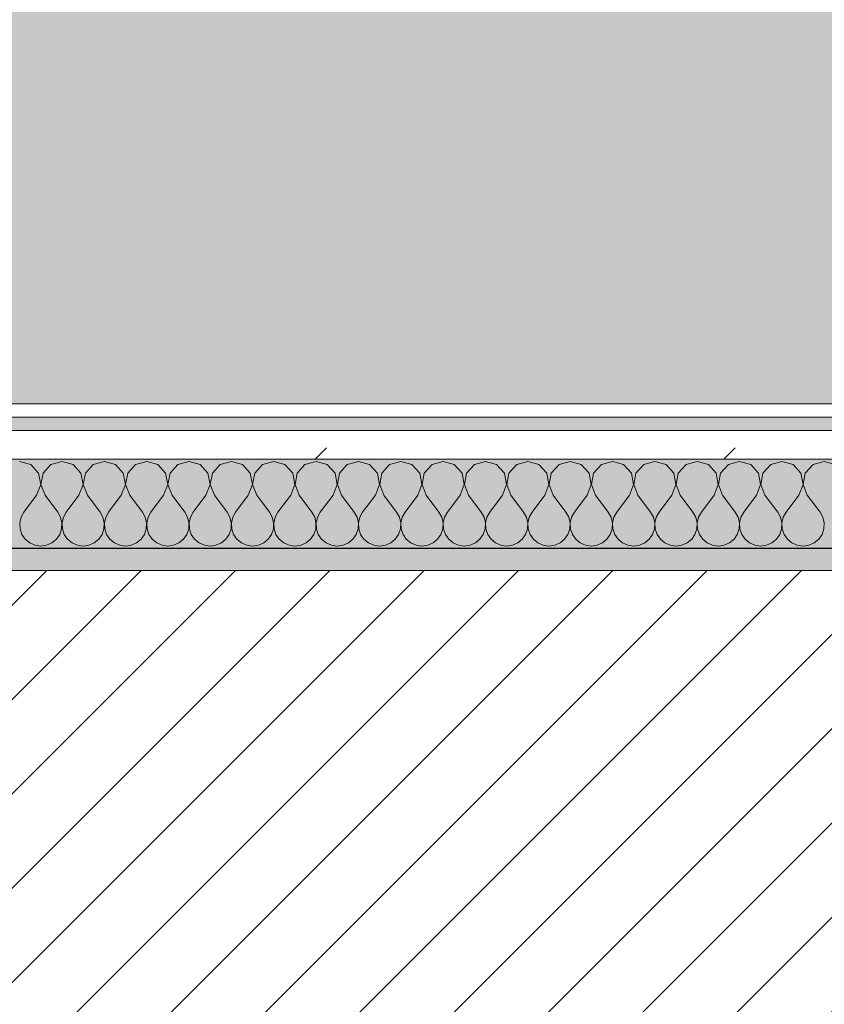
# Model space of a CAD drawing. Header units: millimetres. Extents: x -30280 to 19093, y -19247 to 4746.
# Tile 41 of 198: x -22981 to -22619, y -1399 to -956. Entities that reach past the tile are written whole.
import ezdxf

# ---------------------------------------------------------------- set-up
doc = ezdxf.new("R2010")
doc.units = ezdxf.units.MM
doc.header["$MEASUREMENT"] = 0
doc.linetypes.add('Wipeout_Contour', pattern=[1000, 0, -1000])
for name, color, linetype in [('12_FAÇ_Façana', 7, 'Continuous'), ('Nuevo_08_E_Envans secs', 7, 'Continuous'), ('Nuevo_14_PAV_Soft Light Grey 0554', 7, 'Continuous')]:
    doc.layers.add(name, color=color, linetype=linetype)
for name, color, linetype, lineweight, true_color in [('12_FAÇ_Façana_Pluma_Nº__176', 7, 'Continuous', 15, 0x93a0c6), ('Nuevo_08_E_Envans secs_Pluma_Nº__102', 7, 'Continuous', 5, 0xcccccc), ('Nuevo_08_E_Envans secs_Pluma_Nº__171', 171, 'Continuous', 13, 0xaaaaff), ('Nuevo_08_E_Envans secs_Pluma_Nº__177', 7, 'Continuous', 15, 0xf7e046), ('Nuevo_14_PAV_Soft Light Grey 0554_Pluma_Nº__245', 7, 'Continuous', 13, 0xe8e8e8)]:
    doc.layers.add(name, color=color, linetype=linetype, lineweight=lineweight, true_color=true_color)
for name, color, linetype, lineweight in [('12_FAÇ_Façana_Pluma_Nº__2', 8, 'Continuous', 5), ('12_FAÇ_Façana_Pluma_Nº__7', 7, 'Continuous', 5), ('Nuevo_08_E_Envans secs_Pluma_Nº__1', 7, 'Continuous', 5)]:
    doc.layers.add(name, color=color, linetype=linetype, lineweight=lineweight)
pattern_1 = [(45, (0, 0), (-183.8478, 183.8478), [195, -65]), (45, (7e-14, 183.85), (-183.8478, 183.8478), [195, -65])]

# ---------------------------------------------------------------- blocks, each defined once
blk = doc.blocks.new('Forjado_1_1', base_point=(-28067.13, -1194.16))
at = {"layer": 'Nuevo_14_PAV_Soft Light Grey 0554_Pluma_Nº__245', "linetype": 'Continuous', "lineweight": 0, "true_color": 0xe8e8e8}
blk.add_hatch(color=254, dxfattribs=at).paths.add_polyline_path([(-28067.13, -1194.16), (-1631.11, -1193.63), (-1631.11, -6938.97), (-1556.11, -6938.97), (-1556.11, -7503.98), (-1616.26, -7503.98), (-1616.05, -11935.98), (-1564.89, -11935.98), (-1564.89, -12491.98), (-2024.11, -12491.98), (-2024.11, -12338.98), (-6997.39, -12338.98), (-6997.39, -12547.56), (-7503.39, -12547.56), (-7503.39, -12391.98), (-10667.85, -12391.98), (-10669.08, -13665), (-1552.89, -13674.56), (-1558.57, -16962.11), (375.41, -16966.17), (375.89, -16735.98), (1079.4, -16735.98), (1078.81, -17114.59), (2622.83, -17116.98), (2622.91, -17065.79), (5778.89, -17070.66), (5778.89, -16738.98), (6378.89, -16738.98), (6378.89, -12488.98), (5778.89, -12488.98), (5779.74, -11938.87), (5998.89, -11938.86), (5998.89, -7488.98), (5778.89, -7488.98), (5778.89, -6938.98), (5998.89, -6938.98), (5998.89, -1708.98), (5758.89, -1708.98), (5758.89, 1700.85), (-28050.85, 1700.85)])
at = {"layer": 'Nuevo_14_PAV_Soft Light Grey 0554_Pluma_Nº__245', "color": 254, "linetype": 'Continuous', "lineweight": 13, "true_color": 0xe8e8e8, "flags": 128}
blk.add_lwpolyline([(-1631.11, -1193.63), (-28067.13, -1194.16), (-28050.85, 1700.85), (5758.89, 1700.85)], dxfattribs=at)
blk = doc.blocks.new('Muro_14_1', base_point=(-24166.43, -1193.98))
at = {"layer": '12_FAÇ_Façana_Pluma_Nº__176', "linetype": 'Continuous', "lineweight": 0, "true_color": 0x495063}
blk.add_hatch(color=251, dxfattribs=at).paths.add_polyline_path([(-24166.43, -1193.98), (-24166.43, -1203.98), (-21871.11, -1203.98), (-21871.11, -1193.97)])
at = {"layer": '12_FAÇ_Façana_Pluma_Nº__2', "linetype": 'Continuous', "lineweight": 5}
h = blk.add_hatch(dxfattribs=at)
h.set_pattern_fill('Ceramic_0001', color=8, style=0, pattern_type=2)
h.set_pattern_definition([(45, (0, 0), (-21.213203, 21.213203), [])])
h.paths.add_polyline_path([(-24166.43, -1418.98), (-21871.11, -1418.98), (-21871.11, -1203.98), (-24166.43, -1203.98)])
at = {"layer": '12_FAÇ_Façana_Pluma_Nº__7', "color": 7, "linetype": 'Continuous', "lineweight": 5}
blk.add_line((-21871.11, -1203.98), (-24166.43, -1203.98), dxfattribs=at)
at = {"layer": '12_FAÇ_Façana_Pluma_Nº__7', "color": 7, "linetype": 'Continuous', "lineweight": 5, "flags": 128}
blk.add_lwpolyline([(-21871.11, -1193.98), (-24166.43, -1193.98)], dxfattribs=at)
blk = doc.blocks.new('*X433')
at = {"layer": 'Nuevo_08_E_Envans secs_Pluma_Nº__102', "color": 254, "linetype": 'Continuous', "lineweight": 5, "true_color": 0xcccccc}
for p, q in [((-22975.95, -1156.35), (-22980.95, -1154.93)), ((-22961.9, -1154.93), (-22966.91, -1156.35)), ((-22956.9, -1156.35), (-22961.9, -1154.93)), ((-22942.86, -1154.93), (-22947.86, -1156.35)), ((-22937.85, -1156.35), (-22942.86, -1154.93)), ((-22923.81, -1154.93), (-22928.82, -1156.35)), ((-22918.8, -1156.35), (-22923.81, -1154.93)), ((-22904.76, -1154.93), (-22909.77, -1156.35)), ((-22899.75, -1156.35), (-22904.76, -1154.93)), ((-22885.71, -1154.93), (-22890.72, -1156.35)), ((-22880.71, -1156.35), (-22885.71, -1154.93)), ((-22866.67, -1154.93), (-22871.67, -1156.35)), ((-22861.66, -1156.35), (-22866.67, -1154.93)), ((-22847.62, -1154.93), (-22852.63, -1156.35)), ((-22842.61, -1156.35), (-22847.62, -1154.93)), ((-22828.57, -1154.93), (-22833.58, -1156.35)), ((-22823.56, -1156.35), (-22828.57, -1154.93)), ((-22809.52, -1154.93), (-22814.53, -1156.35)), ((-22804.52, -1156.35), (-22809.52, -1154.93)), ((-22790.48, -1154.93), (-22795.48, -1156.35)), ((-22785.47, -1156.35), (-22790.48, -1154.93)), ((-22771.43, -1154.93), (-22776.44, -1156.35)), ((-22766.42, -1156.35), (-22771.43, -1154.93)), ((-22752.38, -1154.93), (-22757.39, -1156.35)), ((-22747.37, -1156.35), (-22752.38, -1154.93)), ((-22733.33, -1154.93), (-22738.34, -1156.35)), ((-22728.33, -1156.35), (-22733.33, -1154.93)), ((-22714.29, -1154.93), (-22719.29, -1156.35)), ((-22709.28, -1156.35), (-22714.29, -1154.93)), ((-22695.24, -1154.93), (-22700.25, -1156.35)), ((-22690.23, -1156.35), (-22695.24, -1154.93)), ((-22676.19, -1154.93), (-22681.2, -1156.35)), ((-22671.18, -1156.35), (-22676.19, -1154.93)), ((-22657.14, -1154.93), (-22662.15, -1156.35)), ((-22652.14, -1156.35), (-22657.14, -1154.93)), ((-22638.1, -1154.93), (-22643.1, -1156.35)), ((-22633.09, -1156.35), (-22638.1, -1154.93)), ((-22619.05, -1154.93), (-22624.05, -1156.35)), ((-22614.04, -1156.35), (-22619.05, -1154.93)), ((-22972.43, -1160.19), (-22975.95, -1156.35)), ((-22971.47, -1165.31), (-22972.43, -1160.19)), ((-22970.42, -1160.19), (-22971.39, -1165.31)), ((-22966.91, -1156.35), (-22970.42, -1160.19)), ((-22953.39, -1160.19), (-22956.9, -1156.35)), ((-22952.42, -1165.31), (-22953.39, -1160.19)), ((-22951.38, -1160.19), (-22952.34, -1165.31)), ((-22947.86, -1156.35), (-22951.38, -1160.19)), ((-22934.34, -1160.19), (-22937.85, -1156.35)), ((-22933.37, -1165.31), (-22934.34, -1160.19)), ((-22932.33, -1160.19), (-22933.29, -1165.31)), ((-22928.82, -1156.35), (-22932.33, -1160.19)), ((-22915.29, -1160.19), (-22918.8, -1156.35)), ((-22914.32, -1165.31), (-22915.29, -1160.19)), ((-22913.28, -1160.19), (-22914.25, -1165.31)), ((-22909.77, -1156.35), (-22913.28, -1160.19)), ((-22896.24, -1160.19), (-22899.75, -1156.35)), ((-22895.28, -1165.31), (-22896.24, -1160.19)), ((-22894.23, -1160.19), (-22895.2, -1165.31)), ((-22890.72, -1156.35), (-22894.23, -1160.19)), ((-22877.2, -1160.19), (-22880.71, -1156.35)), ((-22876.23, -1165.31), (-22877.2, -1160.19)), ((-22875.19, -1160.19), (-22876.15, -1165.31)), ((-22871.67, -1156.35), (-22875.19, -1160.19)), ((-22858.15, -1160.19), (-22861.66, -1156.35)), ((-22857.18, -1165.31), (-22858.15, -1160.19)), ((-22856.14, -1160.19), (-22857.1, -1165.31)), ((-22852.63, -1156.35), (-22856.14, -1160.19)), ((-22839.1, -1160.19), (-22842.61, -1156.35)), ((-22838.13, -1165.31), (-22839.1, -1160.19)), ((-22837.09, -1160.19), (-22838.06, -1165.31)), ((-22833.58, -1156.35), (-22837.09, -1160.19)), ((-22820.05, -1160.19), (-22823.56, -1156.35)), ((-22819.09, -1165.31), (-22820.05, -1160.19)), ((-22818.04, -1160.19), (-22819.01, -1165.31)), ((-22814.53, -1156.35), (-22818.04, -1160.19)), ((-22801.01, -1160.19), (-22804.52, -1156.35)), ((-22800.04, -1165.31), (-22801.01, -1160.19)), ((-22798.99, -1160.19), (-22799.96, -1165.31)), ((-22795.48, -1156.35), (-22798.99, -1160.19)), ((-22781.96, -1160.19), (-22785.47, -1156.35)), ((-22780.99, -1165.31), (-22781.96, -1160.19)), ((-22779.95, -1160.19), (-22780.91, -1165.31)), ((-22776.44, -1156.35), (-22779.95, -1160.19)), ((-22762.91, -1160.19), (-22766.42, -1156.35)), ((-22761.94, -1165.31), (-22762.91, -1160.19)), ((-22760.9, -1160.19), (-22761.87, -1165.31)), ((-22757.39, -1156.35), (-22760.9, -1160.19)), ((-22743.86, -1160.19), (-22747.37, -1156.35)), ((-22742.9, -1165.31), (-22743.86, -1160.19)), ((-22741.85, -1160.19), (-22742.82, -1165.31)), ((-22738.34, -1156.35), (-22741.85, -1160.19)), ((-22724.81, -1160.19), (-22728.33, -1156.35)), ((-22723.85, -1165.31), (-22724.81, -1160.19)), ((-22722.8, -1160.19), (-22723.77, -1165.31)), ((-22719.29, -1156.35), (-22722.8, -1160.19)), ((-22705.77, -1160.19), (-22709.28, -1156.35)), ((-22704.8, -1165.31), (-22705.77, -1160.19)), ((-22703.76, -1160.19), (-22704.72, -1165.31)), ((-22700.25, -1156.35), (-22703.76, -1160.19)), ((-22686.72, -1160.19), (-22690.23, -1156.35)), ((-22685.75, -1165.31), (-22686.72, -1160.19)), ((-22684.71, -1160.19), (-22685.68, -1165.31)), ((-22681.2, -1156.35), (-22684.71, -1160.19)), ((-22667.67, -1160.19), (-22671.18, -1156.35)), ((-22666.71, -1165.31), (-22667.67, -1160.19)), ((-22665.66, -1160.19), (-22666.63, -1165.31)), ((-22662.15, -1156.35), (-22665.66, -1160.19)), ((-22648.62, -1160.19), (-22652.14, -1156.35)), ((-22647.66, -1165.31), (-22648.62, -1160.19)), ((-22646.61, -1160.19), (-22647.58, -1165.31)), ((-22643.1, -1156.35), (-22646.61, -1160.19)), ((-22629.58, -1160.19), (-22633.09, -1156.35)), ((-22628.61, -1165.31), (-22629.58, -1160.19)), ((-22627.57, -1160.19), (-22628.53, -1165.31)), ((-22624.05, -1156.35), (-22627.57, -1160.19)), ((-22973.33, -1170.17), (-22971.47, -1165.31)), ((-22971.39, -1165.31), (-22969.52, -1170.17)), ((-22954.29, -1170.17), (-22952.42, -1165.31)), ((-22952.34, -1165.31), (-22950.48, -1170.17)), ((-22935.24, -1170.17), (-22933.37, -1165.31)), ((-22933.29, -1165.31), (-22931.43, -1170.17)), ((-22916.19, -1170.17), (-22914.32, -1165.31)), ((-22914.25, -1165.31), (-22912.38, -1170.17)), ((-22897.14, -1170.17), (-22895.28, -1165.31)), ((-22895.2, -1165.31), (-22893.33, -1170.17)), ((-22878.1, -1170.17), (-22876.23, -1165.31)), ((-22876.15, -1165.31), (-22874.29, -1170.17)), ((-22859.05, -1170.17), (-22857.18, -1165.31)), ((-22857.1, -1165.31), (-22855.24, -1170.17)), ((-22840, -1170.17), (-22838.13, -1165.31)), ((-22838.06, -1165.31), (-22836.19, -1170.17)), ((-22820.95, -1170.17), (-22819.09, -1165.31)), ((-22819.01, -1165.31), (-22817.14, -1170.17)), ((-22801.9, -1170.17), (-22800.04, -1165.31)), ((-22799.96, -1165.31), (-22798.1, -1170.17)), ((-22782.86, -1170.17), (-22780.99, -1165.31)), ((-22780.91, -1165.31), (-22779.05, -1170.17)), ((-22763.81, -1170.17), (-22761.94, -1165.31)), ((-22761.87, -1165.31), (-22760, -1170.17)), ((-22744.76, -1170.17), (-22742.9, -1165.31)), ((-22742.82, -1165.31), (-22740.95, -1170.17)), ((-22725.71, -1170.17), (-22723.85, -1165.31)), ((-22723.77, -1165.31), (-22721.9, -1170.17)), ((-22706.67, -1170.17), (-22704.8, -1165.31)), ((-22704.72, -1165.31), (-22702.86, -1170.17)), ((-22687.62, -1170.17), (-22685.75, -1165.31)), ((-22685.68, -1165.31), (-22683.81, -1170.17)), ((-22668.57, -1170.17), (-22666.71, -1165.31)), ((-22666.63, -1165.31), (-22664.76, -1170.17)), ((-22649.52, -1170.17), (-22647.66, -1165.31)), ((-22647.58, -1165.31), (-22645.71, -1170.17)), ((-22630.48, -1170.17), (-22628.61, -1165.31)), ((-22628.53, -1165.31), (-22626.67, -1170.17)), ((-22973.33, -1170.17), (-22979.05, -1177.79)), ((-22969.52, -1170.17), (-22963.81, -1177.79)), ((-22954.29, -1170.17), (-22960, -1177.79)), ((-22950.48, -1170.17), (-22944.76, -1177.79)), ((-22935.24, -1170.17), (-22940.95, -1177.79)), ((-22931.43, -1170.17), (-22925.71, -1177.79)), ((-22916.19, -1170.17), (-22921.9, -1177.79)), ((-22912.38, -1170.17), (-22906.67, -1177.79)), ((-22897.14, -1170.17), (-22902.86, -1177.79)), ((-22893.33, -1170.17), (-22887.62, -1177.79)), ((-22878.1, -1170.17), (-22883.81, -1177.79)), ((-22874.29, -1170.17), (-22868.57, -1177.79)), ((-22859.05, -1170.17), (-22864.76, -1177.79)), ((-22855.24, -1170.17), (-22849.52, -1177.79)), ((-22840, -1170.17), (-22845.71, -1177.79)), ((-22836.19, -1170.17), (-22830.48, -1177.79)), ((-22820.95, -1170.17), (-22826.67, -1177.79)), ((-22817.14, -1170.17), (-22811.43, -1177.79)), ((-22801.9, -1170.17), (-22807.62, -1177.79)), ((-22798.1, -1170.17), (-22792.38, -1177.79)), ((-22782.86, -1170.17), (-22788.57, -1177.79)), ((-22779.05, -1170.17), (-22773.33, -1177.79)), ((-22763.81, -1170.17), (-22769.52, -1177.79)), ((-22760, -1170.17), (-22754.29, -1177.79)), ((-22744.76, -1170.17), (-22750.48, -1177.79)), ((-22740.95, -1170.17), (-22735.24, -1177.79)), ((-22725.71, -1170.17), (-22731.43, -1177.79)), ((-22721.9, -1170.17), (-22716.19, -1177.79)), ((-22706.67, -1170.17), (-22712.38, -1177.79)), ((-22702.86, -1170.17), (-22697.14, -1177.79)), ((-22687.62, -1170.17), (-22693.33, -1177.79)), ((-22683.81, -1170.17), (-22678.1, -1177.79)), ((-22668.57, -1170.17), (-22674.29, -1177.79)), ((-22664.76, -1170.17), (-22659.05, -1177.79)), ((-22649.52, -1170.17), (-22655.24, -1177.79)), ((-22645.71, -1170.17), (-22640, -1177.79)), ((-22630.48, -1170.17), (-22636.19, -1177.79)), ((-22626.67, -1170.17), (-22620.95, -1177.79)), ((-22979.05, -1177.79), (-22980.32, -1180.08)), ((-22962.54, -1180.08), (-22963.81, -1177.79)), ((-22960, -1177.79), (-22961.27, -1180.08)), ((-22943.49, -1180.08), (-22944.76, -1177.79)), ((-22940.95, -1177.79), (-22942.22, -1180.08)), ((-22924.44, -1180.08), (-22925.71, -1177.79)), ((-22921.9, -1177.79), (-22923.18, -1180.08)), ((-22905.4, -1180.08), (-22906.67, -1177.79)), ((-22902.86, -1177.79), (-22904.13, -1180.08)), ((-22886.35, -1180.08), (-22887.62, -1177.79)), ((-22883.81, -1177.79), (-22885.08, -1180.08)), ((-22867.3, -1180.08), (-22868.57, -1177.79)), ((-22864.76, -1177.79), (-22866.03, -1180.08)), ((-22848.25, -1180.08), (-22849.52, -1177.79)), ((-22845.71, -1177.79), (-22846.99, -1180.08)), ((-22829.2, -1180.08), (-22830.48, -1177.79)), ((-22826.67, -1177.79), (-22827.94, -1180.08)), ((-22810.16, -1180.08), (-22811.43, -1177.79)), ((-22807.62, -1177.79), (-22808.89, -1180.08)), ((-22791.11, -1180.08), (-22792.38, -1177.79)), ((-22788.57, -1177.79), (-22789.84, -1180.08)), ((-22772.06, -1180.08), (-22773.33, -1177.79)), ((-22769.52, -1177.79), (-22770.8, -1180.08)), ((-22753.01, -1180.08), (-22754.29, -1177.79)), ((-22750.48, -1177.79), (-22751.75, -1180.08)), ((-22733.97, -1180.08), (-22735.24, -1177.79)), ((-22731.43, -1177.79), (-22732.7, -1180.08)), ((-22714.92, -1180.08), (-22716.19, -1177.79)), ((-22712.38, -1177.79), (-22713.65, -1180.08)), ((-22695.87, -1180.08), (-22697.14, -1177.79)), ((-22693.33, -1177.79), (-22694.6, -1180.08)), ((-22676.82, -1180.08), (-22678.1, -1177.79)), ((-22674.29, -1177.79), (-22675.56, -1180.08)), ((-22657.78, -1180.08), (-22659.05, -1177.79)), ((-22655.24, -1177.79), (-22656.51, -1180.08)), ((-22638.73, -1180.08), (-22640, -1177.79)), ((-22636.19, -1177.79), (-22637.46, -1180.08)), ((-22619.68, -1180.08), (-22620.95, -1177.79)), ((-22980.32, -1180.08), (-22980.91, -1182.64)), ((-22961.94, -1182.64), (-22962.54, -1180.08)), ((-22961.27, -1180.08), (-22961.87, -1182.64)), ((-22942.9, -1182.64), (-22943.49, -1180.08)), ((-22942.22, -1180.08), (-22942.82, -1182.64)), ((-22923.85, -1182.64), (-22924.44, -1180.08)), ((-22923.18, -1180.08), (-22923.77, -1182.64)), ((-22904.8, -1182.64), (-22905.4, -1180.08)), ((-22904.13, -1180.08), (-22904.72, -1182.64)), ((-22885.75, -1182.64), (-22886.35, -1180.08)), ((-22885.08, -1180.08), (-22885.68, -1182.64)), ((-22866.71, -1182.64), (-22867.3, -1180.08)), ((-22866.03, -1180.08), (-22866.63, -1182.64)), ((-22847.66, -1182.64), (-22848.25, -1180.08)), ((-22846.99, -1180.08), (-22847.58, -1182.64)), ((-22828.61, -1182.64), (-22829.2, -1180.08)), ((-22827.94, -1180.08), (-22828.53, -1182.64)), ((-22809.56, -1182.64), (-22810.16, -1180.08)), ((-22808.89, -1180.08), (-22809.49, -1182.64)), ((-22790.51, -1182.64), (-22791.11, -1180.08)), ((-22789.84, -1180.08), (-22790.44, -1182.64)), ((-22771.47, -1182.64), (-22772.06, -1180.08)), ((-22770.8, -1180.08), (-22771.39, -1182.64)), ((-22752.42, -1182.64), (-22753.01, -1180.08)), ((-22751.75, -1180.08), (-22752.34, -1182.64)), ((-22733.37, -1182.64), (-22733.97, -1180.08)), ((-22732.7, -1180.08), (-22733.29, -1182.64)), ((-22714.32, -1182.64), (-22714.92, -1180.08)), ((-22713.65, -1180.08), (-22714.25, -1182.64)), ((-22695.28, -1182.64), (-22695.87, -1180.08)), ((-22694.6, -1180.08), (-22695.2, -1182.64)), ((-22676.23, -1182.64), (-22676.82, -1180.08)), ((-22675.56, -1180.08), (-22676.15, -1182.64)), ((-22657.18, -1182.64), (-22657.78, -1180.08)), ((-22656.51, -1180.08), (-22657.1, -1182.64)), ((-22638.13, -1182.64), (-22638.73, -1180.08)), ((-22637.46, -1180.08), (-22638.06, -1182.64)), ((-22619.09, -1182.64), (-22619.68, -1180.08)), ((-22980.91, -1182.64), (-22980.79, -1185.27)), ((-22980.79, -1185.27), (-22979.95, -1187.76)), ((-22962.91, -1187.76), (-22962.07, -1185.27)), ((-22962.07, -1185.27), (-22961.94, -1182.64)), ((-22961.87, -1182.64), (-22961.74, -1185.27)), ((-22961.74, -1185.27), (-22960.9, -1187.76)), ((-22943.86, -1187.76), (-22943.02, -1185.27)), ((-22943.02, -1185.27), (-22942.9, -1182.64)), ((-22942.82, -1182.64), (-22942.69, -1185.27)), ((-22942.69, -1185.27), (-22941.85, -1187.76)), ((-22924.81, -1187.76), (-22923.98, -1185.27)), ((-22923.98, -1185.27), (-22923.85, -1182.64)), ((-22923.77, -1182.64), (-22923.64, -1185.27)), ((-22923.64, -1185.27), (-22922.8, -1187.76)), ((-22905.77, -1187.76), (-22904.93, -1185.27)), ((-22904.93, -1185.27), (-22904.8, -1182.64)), ((-22904.72, -1182.64), (-22904.6, -1185.27)), ((-22904.6, -1185.27), (-22903.76, -1187.76)), ((-22886.72, -1187.76), (-22885.88, -1185.27)), ((-22885.88, -1185.27), (-22885.75, -1182.64)), ((-22885.68, -1182.64), (-22885.55, -1185.27)), ((-22885.55, -1185.27), (-22884.71, -1187.76)), ((-22867.67, -1187.76), (-22866.83, -1185.27)), ((-22866.83, -1185.27), (-22866.71, -1182.64)), ((-22866.63, -1182.64), (-22866.5, -1185.27)), ((-22866.5, -1185.27), (-22865.66, -1187.76)), ((-22848.62, -1187.76), (-22847.78, -1185.27)), ((-22847.78, -1185.27), (-22847.66, -1182.64)), ((-22847.58, -1182.64), (-22847.45, -1185.27)), ((-22847.45, -1185.27), (-22846.61, -1187.76)), ((-22829.58, -1187.76), (-22828.74, -1185.27)), ((-22828.74, -1185.27), (-22828.61, -1182.64)), ((-22828.53, -1182.64), (-22828.41, -1185.27)), ((-22828.41, -1185.27), (-22827.57, -1187.76)), ((-22810.53, -1187.76), (-22809.69, -1185.27)), ((-22809.69, -1185.27), (-22809.56, -1182.64)), ((-22809.49, -1182.64), (-22809.36, -1185.27)), ((-22809.36, -1185.27), (-22808.52, -1187.76)), ((-22791.48, -1187.76), (-22790.64, -1185.27)), ((-22790.64, -1185.27), (-22790.51, -1182.64)), ((-22790.44, -1182.64), (-22790.31, -1185.27)), ((-22790.31, -1185.27), (-22789.47, -1187.76)), ((-22772.43, -1187.76), (-22771.59, -1185.27)), ((-22771.59, -1185.27), (-22771.47, -1182.64)), ((-22771.39, -1182.64), (-22771.26, -1185.27)), ((-22771.26, -1185.27), (-22770.42, -1187.76)), ((-22753.39, -1187.76), (-22752.55, -1185.27)), ((-22752.55, -1185.27), (-22752.42, -1182.64)), ((-22752.34, -1182.64), (-22752.22, -1185.27)), ((-22752.22, -1185.27), (-22751.38, -1187.76)), ((-22734.34, -1187.76), (-22733.5, -1185.27)), ((-22733.5, -1185.27), (-22733.37, -1182.64)), ((-22733.29, -1182.64), (-22733.17, -1185.27)), ((-22733.17, -1185.27), (-22732.33, -1187.76)), ((-22715.29, -1187.76), (-22714.45, -1185.27)), ((-22714.45, -1185.27), (-22714.32, -1182.64)), ((-22714.25, -1182.64), (-22714.12, -1185.27)), ((-22714.12, -1185.27), (-22713.28, -1187.76)), ((-22696.24, -1187.76), (-22695.4, -1185.27)), ((-22695.4, -1185.27), (-22695.28, -1182.64)), ((-22695.2, -1182.64), (-22695.07, -1185.27)), ((-22695.07, -1185.27), (-22694.23, -1187.76)), ((-22677.2, -1187.76), (-22676.36, -1185.27)), ((-22676.36, -1185.27), (-22676.23, -1182.64)), ((-22676.15, -1182.64), (-22676.02, -1185.27)), ((-22676.02, -1185.27), (-22675.19, -1187.76)), ((-22658.15, -1187.76), (-22657.31, -1185.27)), ((-22657.31, -1185.27), (-22657.18, -1182.64)), ((-22657.1, -1182.64), (-22656.98, -1185.27)), ((-22656.98, -1185.27), (-22656.14, -1187.76)), ((-22639.1, -1187.76), (-22638.26, -1185.27)), ((-22638.26, -1185.27), (-22638.13, -1182.64)), ((-22638.06, -1182.64), (-22637.93, -1185.27)), ((-22637.93, -1185.27), (-22637.09, -1187.76)), ((-22620.05, -1187.76), (-22619.21, -1185.27)), ((-22619.21, -1185.27), (-22619.09, -1182.64)), ((-22979.95, -1187.76), (-22978.46, -1189.92)), ((-22978.46, -1189.92), (-22976.44, -1191.6)), ((-22966.42, -1191.6), (-22964.4, -1189.92)), ((-22964.4, -1189.92), (-22962.91, -1187.76)), ((-22960.9, -1187.76), (-22959.41, -1189.92)), ((-22959.41, -1189.92), (-22957.39, -1191.6)), ((-22947.37, -1191.6), (-22945.35, -1189.92)), ((-22945.35, -1189.92), (-22943.86, -1187.76)), ((-22941.85, -1187.76), (-22940.36, -1189.92)), ((-22940.36, -1189.92), (-22938.34, -1191.6)), ((-22928.33, -1191.6), (-22926.3, -1189.92)), ((-22926.3, -1189.92), (-22924.81, -1187.76)), ((-22922.8, -1187.76), (-22921.32, -1189.92)), ((-22921.32, -1189.92), (-22919.29, -1191.6)), ((-22909.28, -1191.6), (-22907.26, -1189.92)), ((-22907.26, -1189.92), (-22905.77, -1187.76)), ((-22903.76, -1187.76), (-22902.27, -1189.92)), ((-22902.27, -1189.92), (-22900.25, -1191.6)), ((-22890.23, -1191.6), (-22888.21, -1189.92)), ((-22888.21, -1189.92), (-22886.72, -1187.76)), ((-22884.71, -1187.76), (-22883.22, -1189.92)), ((-22883.22, -1189.92), (-22881.2, -1191.6)), ((-22871.18, -1191.6), (-22869.16, -1189.92)), ((-22869.16, -1189.92), (-22867.67, -1187.76)), ((-22865.66, -1187.76), (-22864.17, -1189.92)), ((-22864.17, -1189.92), (-22862.15, -1191.6)), ((-22852.14, -1191.6), (-22850.11, -1189.92)), ((-22850.11, -1189.92), (-22848.62, -1187.76)), ((-22846.61, -1187.76), (-22845.13, -1189.92)), ((-22845.13, -1189.92), (-22843.1, -1191.6)), ((-22833.09, -1191.6), (-22831.06, -1189.92)), ((-22831.06, -1189.92), (-22829.58, -1187.76)), ((-22827.57, -1187.76), (-22826.08, -1189.92)), ((-22826.08, -1189.92), (-22824.05, -1191.6)), ((-22814.04, -1191.6), (-22812.02, -1189.92)), ((-22812.02, -1189.92), (-22810.53, -1187.76)), ((-22808.52, -1187.76), (-22807.03, -1189.92)), ((-22807.03, -1189.92), (-22805.01, -1191.6)), ((-22794.99, -1191.6), (-22792.97, -1189.92)), ((-22792.97, -1189.92), (-22791.48, -1187.76)), ((-22789.47, -1187.76), (-22787.98, -1189.92)), ((-22787.98, -1189.92), (-22785.96, -1191.6)), ((-22775.95, -1191.6), (-22773.92, -1189.92)), ((-22773.92, -1189.92), (-22772.43, -1187.76)), ((-22770.42, -1187.76), (-22768.94, -1189.92)), ((-22768.94, -1189.92), (-22766.91, -1191.6)), ((-22756.9, -1191.6), (-22754.87, -1189.92)), ((-22754.87, -1189.92), (-22753.39, -1187.76)), ((-22751.38, -1187.76), (-22749.89, -1189.92)), ((-22749.89, -1189.92), (-22747.86, -1191.6)), ((-22737.85, -1191.6), (-22735.83, -1189.92)), ((-22735.83, -1189.92), (-22734.34, -1187.76)), ((-22732.33, -1187.76), (-22730.84, -1189.92)), ((-22730.84, -1189.92), (-22728.82, -1191.6)), ((-22718.8, -1191.6), (-22716.78, -1189.92)), ((-22716.78, -1189.92), (-22715.29, -1187.76)), ((-22713.28, -1187.76), (-22711.79, -1189.92)), ((-22711.79, -1189.92), (-22709.77, -1191.6)), ((-22699.75, -1191.6), (-22697.73, -1189.92)), ((-22697.73, -1189.92), (-22696.24, -1187.76)), ((-22694.23, -1187.76), (-22692.74, -1189.92)), ((-22692.74, -1189.92), (-22690.72, -1191.6)), ((-22680.71, -1191.6), (-22678.68, -1189.92)), ((-22678.68, -1189.92), (-22677.2, -1187.76)), ((-22675.19, -1187.76), (-22673.7, -1189.92)), ((-22673.7, -1189.92), (-22671.67, -1191.6)), ((-22661.66, -1191.6), (-22659.64, -1189.92)), ((-22659.64, -1189.92), (-22658.15, -1187.76)), ((-22656.14, -1187.76), (-22654.65, -1189.92)), ((-22654.65, -1189.92), (-22652.63, -1191.6)), ((-22642.61, -1191.6), (-22640.59, -1189.92)), ((-22640.59, -1189.92), (-22639.1, -1187.76)), ((-22637.09, -1187.76), (-22635.6, -1189.92)), ((-22635.6, -1189.92), (-22633.58, -1191.6)), ((-22623.56, -1191.6), (-22621.54, -1189.92)), ((-22621.54, -1189.92), (-22620.05, -1187.76)), ((-22976.44, -1191.6), (-22974.03, -1192.66)), ((-22974.03, -1192.66), (-22971.43, -1193.02)), ((-22971.43, -1193.02), (-22968.83, -1192.66)), ((-22968.83, -1192.66), (-22966.42, -1191.6)), ((-22957.39, -1191.6), (-22954.98, -1192.66)), ((-22954.98, -1192.66), (-22952.38, -1193.02)), ((-22952.38, -1193.02), (-22949.78, -1192.66)), ((-22949.78, -1192.66), (-22947.37, -1191.6)), ((-22938.34, -1191.6), (-22935.94, -1192.66)), ((-22935.94, -1192.66), (-22933.33, -1193.02)), ((-22933.33, -1193.02), (-22930.73, -1192.66)), ((-22930.73, -1192.66), (-22928.33, -1191.6)), ((-22919.29, -1191.6), (-22916.89, -1192.66)), ((-22916.89, -1192.66), (-22914.29, -1193.02)), ((-22914.29, -1193.02), (-22911.68, -1192.66)), ((-22911.68, -1192.66), (-22909.28, -1191.6)), ((-22900.25, -1191.6), (-22897.84, -1192.66)), ((-22897.84, -1192.66), (-22895.24, -1193.02)), ((-22895.24, -1193.02), (-22892.64, -1192.66)), ((-22892.64, -1192.66), (-22890.23, -1191.6)), ((-22881.2, -1191.6), (-22878.79, -1192.66)), ((-22878.79, -1192.66), (-22876.19, -1193.02)), ((-22876.19, -1193.02), (-22873.59, -1192.66)), ((-22873.59, -1192.66), (-22871.18, -1191.6)), ((-22862.15, -1191.6), (-22859.75, -1192.66)), ((-22859.75, -1192.66), (-22857.14, -1193.02)), ((-22857.14, -1193.02), (-22854.54, -1192.66)), ((-22854.54, -1192.66), (-22852.14, -1191.6)), ((-22843.1, -1191.6), (-22840.7, -1192.66)), ((-22840.7, -1192.66), (-22838.1, -1193.02)), ((-22838.1, -1193.02), (-22835.49, -1192.66)), ((-22835.49, -1192.66), (-22833.09, -1191.6)), ((-22824.05, -1191.6), (-22821.65, -1192.66)), ((-22821.65, -1192.66), (-22819.05, -1193.02)), ((-22819.05, -1193.02), (-22816.45, -1192.66)), ((-22816.45, -1192.66), (-22814.04, -1191.6)), ((-22805.01, -1191.6), (-22802.6, -1192.66)), ((-22802.6, -1192.66), (-22800, -1193.02)), ((-22800, -1193.02), (-22797.4, -1192.66)), ((-22797.4, -1192.66), (-22794.99, -1191.6)), ((-22785.96, -1191.6), (-22783.55, -1192.66)), ((-22783.55, -1192.66), (-22780.95, -1193.02)), ((-22780.95, -1193.02), (-22778.35, -1192.66)), ((-22778.35, -1192.66), (-22775.95, -1191.6)), ((-22766.91, -1191.6), (-22764.51, -1192.66)), ((-22764.51, -1192.66), (-22761.9, -1193.02)), ((-22761.9, -1193.02), (-22759.3, -1192.66)), ((-22759.3, -1192.66), (-22756.9, -1191.6)), ((-22747.86, -1191.6), (-22745.46, -1192.66)), ((-22745.46, -1192.66), (-22742.86, -1193.02)), ((-22742.86, -1193.02), (-22740.25, -1192.66)), ((-22740.25, -1192.66), (-22737.85, -1191.6)), ((-22728.82, -1191.6), (-22726.41, -1192.66)), ((-22726.41, -1192.66), (-22723.81, -1193.02)), ((-22723.81, -1193.02), (-22721.21, -1192.66)), ((-22721.21, -1192.66), (-22718.8, -1191.6)), ((-22709.77, -1191.6), (-22707.36, -1192.66)), ((-22707.36, -1192.66), (-22704.76, -1193.02)), ((-22704.76, -1193.02), (-22702.16, -1192.66)), ((-22702.16, -1192.66), (-22699.75, -1191.6)), ((-22690.72, -1191.6), (-22688.32, -1192.66)), ((-22688.32, -1192.66), (-22685.71, -1193.02)), ((-22685.71, -1193.02), (-22683.11, -1192.66)), ((-22683.11, -1192.66), (-22680.71, -1191.6)), ((-22671.67, -1191.6), (-22669.27, -1192.66)), ((-22669.27, -1192.66), (-22666.67, -1193.02)), ((-22666.67, -1193.02), (-22664.06, -1192.66)), ((-22664.06, -1192.66), (-22661.66, -1191.6)), ((-22652.63, -1191.6), (-22650.22, -1192.66)), ((-22650.22, -1192.66), (-22647.62, -1193.02)), ((-22647.62, -1193.02), (-22645.02, -1192.66)), ((-22645.02, -1192.66), (-22642.61, -1191.6)), ((-22633.58, -1191.6), (-22631.17, -1192.66)), ((-22631.17, -1192.66), (-22628.57, -1193.02)), ((-22628.57, -1193.02), (-22625.97, -1192.66)), ((-22625.97, -1192.66), (-22623.56, -1191.6))]:
    blk.add_line(p, q, dxfattribs=at)
blk = doc.blocks.new('Muro_115_1', base_point=(-24166.43, -1128.98))
at = {"layer": 'Nuevo_08_E_Envans secs_Pluma_Nº__1', "color": 7, "linetype": 'Continuous', "lineweight": 5, "flags": 128}
blk.add_lwpolyline([(-24166.43, -1193.98), (-21871.11, -1193.98)], dxfattribs=at)
at = {"color": 254, "linetype": 'Wipeout_Contour', "lineweight": 0, "ltscale": 88916.989092}
blk.add_wipeout([(-20233.93, -1128.98), (-24166.43, -1128.98), (-24166.43, -1134.98), (-20233.93, -1134.98)], dxfattribs=at).dxf.layer = 'Nuevo_08_E_Envans secs'
at = {"color": 254, "linetype": 'Wipeout_Contour', "lineweight": 0, "ltscale": 88920.19573}
blk.add_wipeout([(-20233.93, -1140.98), (-24166.43, -1140.98), (-24166.43, -1153.98), (-20233.93, -1153.98)], dxfattribs=at).dxf.layer = 'Nuevo_08_E_Envans secs'
at = {"layer": 'Nuevo_08_E_Envans secs_Pluma_Nº__171', "linetype": 'Continuous', "lineweight": 13, "true_color": 0xaaaaff}
h = blk.add_hatch(dxfattribs=at)
h.set_pattern_fill('Panellat_HPL_0001', color=161, style=0, pattern_type=2)
h.set_pattern_definition(pattern_1)
h.paths.add_polyline_path([(-20233.93, -1128.98), (-24166.43, -1128.98), (-24166.43, -1134.98), (-20233.93, -1134.98)])
at = {"layer": 'Nuevo_08_E_Envans secs_Pluma_Nº__177', "linetype": 'Continuous', "lineweight": 15, "true_color": 0xf7e046}
h = blk.add_hatch(dxfattribs=at)
h.set_pattern_fill('Panellat_HPL_0001', color=53, style=0, pattern_type=2)
h.set_pattern_definition(pattern_1)
h.paths.add_polyline_path([(-20233.93, -1140.98), (-24166.43, -1140.98), (-24166.43, -1153.98), (-20233.93, -1153.98)])
at = {"layer": 'Nuevo_08_E_Envans secs_Pluma_Nº__1', "color": 7, "linetype": 'Continuous', "lineweight": 5}
for p, q in [((-20233.93, -1134.98), (-24166.43, -1134.98)), ((-20233.93, -1140.98), (-24166.43, -1140.98)), ((-20233.93, -1153.98), (-24166.43, -1153.98))]:
    blk.add_line(p, q, dxfattribs=at)
at = {"layer": 'Nuevo_08_E_Envans secs_Pluma_Nº__1', "color": 7, "linetype": 'Continuous', "lineweight": 5, "flags": 128}
blk.add_lwpolyline([(-20233.93, -1128.98), (-24166.43, -1128.98)], dxfattribs=at)
at = {"layer": 'Nuevo_08_E_Envans secs', "color": 7, "lineweight": 20}
blk.add_blockref('*X433', (0, 0), dxfattribs=at)

msp = doc.modelspace()

# ---------------------------------------------------------------- block references
at = {"layer": '12_FAÇ_Façana', "color": 7, "lineweight": 20}
msp.add_blockref('Muro_14_1', (-24166.43, -1193.98), dxfattribs=at)
at = {"layer": 'Nuevo_14_PAV_Soft Light Grey 0554', "color": 254, "linetype": 'Continuous', "lineweight": 13, "true_color": 0xe8e8e8}
msp.add_blockref('Forjado_1_1', (-28067.13, -1194.16), dxfattribs=at)

# ---------------------------------------------------------------- next in the draw order: block references
at = {"layer": 'Nuevo_08_E_Envans secs', "color": 7, "lineweight": 20}
msp.add_blockref('Muro_115_1', (-24166.43, -1128.98), dxfattribs=at)

doc.saveas('drawing.dxf')
